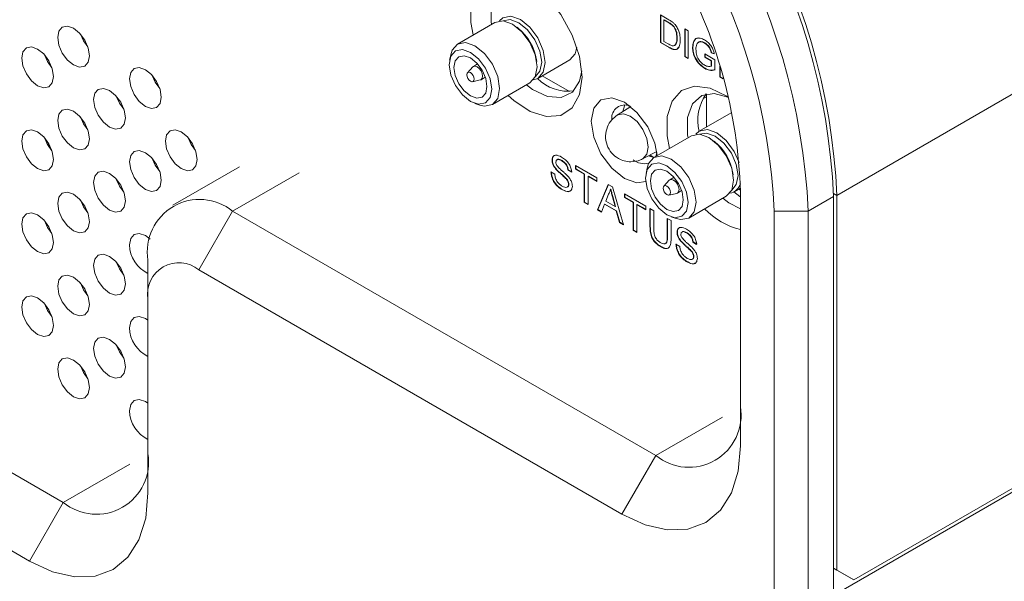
# Model space of a CAD drawing. Header units: millimetres. Extents: x 0 to 1727, y 0 to 1118.
# Tile 35 of 43: x 1429 to 1499, y 806 to 846. Entities that reach past the tile are written whole.
import ezdxf

# ---------------------------------------------------------------- set-up
doc = ezdxf.new("R2010")
doc.units = ezdxf.units.MM
doc.header["$LTSCALE"] = 2

msp = doc.modelspace()

# ---------------------------------------------------------------- linework, layer by layer
at = {"color": 7, "linetype": 'Continuous', "lineweight": 15}
for p, q in [((1654.381, 929.782), (1487.229, 833.286)), ((1654.381, 901.644), (1487.229, 805.149)), ((1653.184, 901.216), (1488.426, 806.103)), ((1312.772, 880.696), (1432.509, 811.573)), ((1430.114, 807.426), (1310.378, 876.548)), ((1463.042, 845.526), (1460.386, 843.993)), ((1474.756, 846.052), (1475.336, 845.717)), ((1474.756, 844.094), (1474.756, 846.052)), ((1474.78, 844.108), (1474.78, 846.038)), ((1475.019, 845.702), (1474.995, 845.688)), ((1474.995, 845.688), (1474.995, 844.182)), ((1475.339, 845.489), (1474.995, 845.688)), ((1475.363, 845.503), (1475.019, 845.702)), ((1475.363, 845.503), (1475.339, 845.489)), ((1464.697, 845.106), (1464.606, 845.179)), ((1475.643, 845.301), (1475.619, 845.287)), ((1476.473, 845.061), (1476.712, 844.923)), ((1476.473, 843.103), (1476.473, 845.061)), ((1476.497, 843.117), (1476.497, 845.047)), ((1476.712, 844.923), (1476.712, 842.965)), ((1474.78, 844.108), (1474.756, 844.094)), ((1475.363, 843.744), (1474.756, 844.094)), ((1475.387, 843.758), (1474.78, 844.108)), ((1474.995, 844.182), (1475.345, 843.98)), ((1475.932, 844.437), (1475.908, 844.423)), ((1477.881, 844.074), (1477.857, 844.061)), ((1475.387, 843.758), (1475.363, 843.744)), ((1475.769, 843.902), (1475.745, 843.888)), ((1477.04, 843.773), (1477.016, 843.759)), ((1478.358, 843.385), (1478.334, 843.371)), ((1478.553, 843.308), (1478.334, 843.371)), ((1478.577, 843.322), (1478.358, 843.385)), ((1459.909, 843.243), (1459.835, 842.864)), ((1465.996, 842.772), (1465.978, 842.887)), ((1466.077, 841.569), (1468.338, 842.874)), ((1476.497, 843.117), (1476.473, 843.103)), ((1476.712, 842.965), (1476.473, 843.103)), ((1476.712, 842.993), (1476.497, 843.117)), ((1477.886, 843.292), (1478.581, 842.89)), ((1477.886, 843.066), (1477.886, 843.292)), ((1477.909, 843.079), (1477.886, 843.066)), ((1478.342, 842.802), (1477.886, 843.066)), ((1477.909, 843.079), (1477.909, 843.278)), ((1478.366, 842.816), (1477.909, 843.079)), ((1478.366, 842.816), (1478.342, 842.802)), ((1478.342, 842.431), (1478.342, 842.802)), ((1478.366, 842.445), (1478.366, 842.816)), ((1478.581, 842.89), (1478.581, 842.166)), ((1461.47, 842.381), (1461.089, 841.969)), ((1461.813, 842.589), (1461.514, 842.416)), ((1477.904, 842.279), (1477.88, 842.266)), ((1478.366, 842.445), (1478.342, 842.431)), ((1478.95, 841.673), (1478.95, 842.432)), ((1478.974, 841.687), (1478.974, 842.355)), ((1461.457, 841.332), (1462.004, 841.455)), ((1462.057, 841.476), (1462.356, 841.649)), ((1466.388, 841.748), (1468.313, 840.638)), ((1478.974, 841.687), (1478.95, 841.673)), ((1479.189, 841.535), (1478.95, 841.673)), ((1479.189, 841.563), (1478.974, 841.687)), ((1479.189, 841.63), (1479.189, 841.535)), ((1462.858, 839.71), (1465.514, 841.244)), ((1477.732, 840.114), (1477.998, 840.267)), ((1477.998, 840.468), (1477.998, 838.123)), ((1461.605, 839.797), (1461.97, 839.672)), ((1472.639, 839.578), (1471.692, 838.974)), ((1472.58, 839.541), (1472.58, 839.623)), ((1479.755, 839.138), (1477.494, 837.833)), ((1479.755, 839.138), (1479.798, 839.161)), ((1476.932, 837.508), (1474.275, 835.974)), ((1478.587, 837.088), (1478.496, 837.161)), ((1431.354, 836.964), (1431.564, 836.797)), ((1467.098, 835.797), (1467.074, 835.783)), ((1467.782, 835.757), (1467.758, 835.743)), ((1473.485, 835.868), (1474.482, 836.385)), ((1473.898, 836.083), (1474.279, 835.976)), ((1474.287, 835.981), (1474.01, 836.14)), ((1474.413, 836.054), (1474.492, 836.315)), ((1444.962, 835.316), (1440.25, 832.596)), ((1467.384, 835.148), (1467.36, 835.134)), ((1468.216, 835.105), (1468.192, 835.091)), ((1468.465, 834.933), (1468.192, 835.091)), ((1468.489, 834.947), (1468.216, 835.105)), ((1468.738, 835.406), (1470.253, 834.532)), ((1468.738, 835.148), (1468.738, 835.406)), ((1468.762, 835.162), (1468.738, 835.148)), ((1469.359, 834.79), (1468.738, 835.148)), ((1468.762, 835.162), (1468.762, 835.392)), ((1469.383, 834.804), (1468.762, 835.162)), ((1473.798, 835.225), (1473.724, 834.846)), ((1449.195, 834.897), (1444.483, 832.176)), ((1467, 834.947), (1467.273, 834.789)), ((1468.059, 834.511), (1468.035, 834.497)), ((1469.383, 834.804), (1469.359, 834.79)), ((1469.359, 832.811), (1469.359, 834.79)), ((1469.383, 832.825), (1469.383, 834.804)), ((1469.656, 834.646), (1469.632, 834.632)), ((1470.253, 834.274), (1469.632, 834.632)), ((1469.632, 834.632), (1469.632, 832.653)), ((1470.253, 834.301), (1469.656, 834.646)), ((1470.253, 834.532), (1470.253, 834.274)), ((1475.36, 834.362), (1474.979, 833.951)), ((1475.703, 834.57), (1475.403, 834.397)), ((1479.885, 834.753), (1479.868, 834.869)), ((1436.371, 834.301), (1436.328, 834.251)), ((1467.835, 833.69), (1467.811, 833.676)), ((1468.265, 834.09), (1468.242, 834.076)), ((1470.286, 832.276), (1471.055, 834.069)), ((1470.31, 832.29), (1471.07, 834.06)), ((1471.055, 834.069), (1471.363, 833.891)), ((1471.233, 833.735), (1471.209, 833.722)), ((1471.363, 833.891), (1472.133, 831.21)), ((1475.946, 833.458), (1476.245, 833.63)), ((1479.966, 833.55), (1480.403, 833.802)), ((1480.278, 833.73), (1480.404, 833.658)), ((1471.077, 833.385), (1470.879, 832.88)), ((1471.376, 833.209), (1471.352, 833.195)), ((1471.54, 832.498), (1471.352, 833.195)), ((1471.564, 832.512), (1471.376, 833.209)), ((1472.19, 833.413), (1473.705, 832.539)), ((1472.19, 833.155), (1472.19, 833.413)), ((1472.214, 833.169), (1472.19, 833.155)), ((1472.811, 832.797), (1472.19, 833.155)), ((1472.214, 833.169), (1472.214, 833.4)), ((1472.835, 832.811), (1472.214, 833.169)), ((1475.347, 833.313), (1475.894, 833.437)), ((1476.747, 831.692), (1479.404, 833.226)), ((1480.404, 833.563), (1480.404, 815.588)), ((1486.989, 833.217), (1485.193, 832.181)), ((1486.989, 833.425), (1487.229, 833.286)), ((1486.989, 833.217), (1486.989, 773.901)), ((1487.229, 806.794), (1487.229, 833.286)), ((1469.383, 832.825), (1469.359, 832.811)), ((1469.632, 832.653), (1469.359, 832.811)), ((1469.632, 832.681), (1469.383, 832.825)), ((1470.31, 832.29), (1470.286, 832.276)), ((1470.576, 832.108), (1470.286, 832.276)), ((1470.585, 832.131), (1470.31, 832.29)), ((1470.796, 832.669), (1470.576, 832.108)), ((1470.82, 832.683), (1470.796, 832.669)), ((1471.622, 832.193), (1470.796, 832.669)), ((1471.646, 832.207), (1470.82, 832.683)), ((1470.879, 832.88), (1471.54, 832.498)), ((1471.564, 832.512), (1471.54, 832.498)), ((1472.835, 832.811), (1472.811, 832.797)), ((1472.811, 830.818), (1472.811, 832.797)), ((1472.835, 830.832), (1472.835, 832.811)), ((1473.108, 832.653), (1473.084, 832.639)), ((1473.705, 832.281), (1473.084, 832.639)), ((1473.084, 832.639), (1473.084, 830.66)), ((1473.705, 832.308), (1473.108, 832.653)), ((1473.705, 832.539), (1473.705, 832.281)), ((1474.003, 832.367), (1474.277, 832.209)), ((1474.003, 831.08), (1474.003, 832.367)), ((1474.027, 831.094), (1474.027, 832.353)), ((1444.483, 832.176), (1442.088, 828.029)), ((1444.483, 832.176), (1474.417, 814.896)), ((1471.646, 832.207), (1471.622, 832.193)), ((1471.843, 831.377), (1471.622, 832.193)), ((1471.867, 831.391), (1471.646, 832.207)), ((1474.277, 832.209), (1474.277, 830.937)), ((1475.22, 831.664), (1475.493, 831.507)), ((1475.22, 830.392), (1475.22, 831.664)), ((1475.244, 830.406), (1475.244, 831.65)), ((1475.495, 831.779), (1475.86, 831.654)), ((1482.799, 832.181), (1485.193, 832.181)), ((1482.799, 772.864), (1482.799, 832.181)), ((1485.193, 832.181), (1485.193, 772.864)), ((1471.867, 831.391), (1471.843, 831.377)), ((1472.133, 831.21), (1471.843, 831.377)), ((1472.123, 831.243), (1471.867, 831.391)), ((1474.027, 831.094), (1474.003, 831.08)), ((1475.493, 831.507), (1475.493, 830.22)), ((1472.835, 830.832), (1472.811, 830.818)), ((1473.084, 830.66), (1472.811, 830.818)), ((1473.084, 830.688), (1472.835, 830.832)), ((1475.244, 830.406), (1475.22, 830.392)), ((1475.94, 830.693), (1475.916, 830.679)), ((1476.623, 830.653), (1476.599, 830.639)), ((1474.777, 829.682), (1474.753, 829.668)), ((1475.841, 829.843), (1476.114, 829.686)), ((1476.226, 830.044), (1476.202, 830.03)), ((1477.057, 830.001), (1477.033, 829.987)), ((1477.306, 829.829), (1477.033, 829.987)), ((1477.33, 829.843), (1477.057, 830.001)), ((1476.9, 829.407), (1476.876, 829.393)), ((1477.107, 828.986), (1477.083, 828.972)), ((1438.496, 825.954), (1438.496, 828.719)), ((1476.676, 828.586), (1476.653, 828.572)), ((1472.022, 810.748), (1442.088, 828.029)), ((1438.496, 825.954), (1438.496, 812.266)), ((1474.417, 814.896), (1479.129, 817.616)), ((1474.417, 814.896), (1472.022, 810.748)), ((1432.509, 811.573), (1437.222, 814.294)), ((1430.114, 807.426), (1432.509, 811.573)), ((1486.989, 806.933), (1487.229, 806.794)), ((1488.426, 806.103), (1486.989, 806.932)), ((1487.229, 806.794), (1488.426, 806.103))]:
    msp.add_line(p, q, dxfattribs=at)
at = {"color": 7, "linetype": 'Continuous', "lineweight": 15, "flags": 128}
for points in [[(1461.504, 844.638), (1461.338, 845.519), (1461.338, 846.879), (1461.686, 847.978), (1462.349, 848.719), (1463.27, 849.035), (1464.366, 848.899), (1465.541, 848.323), (1466.689, 847.357), (1467.709, 846.088), (1468.51, 844.629), (1469.021, 843.109), (1469.197, 841.662), (1469.197, 841.662)], [(1465.623, 848.267), (1464.665, 848.527), (1463.774, 848.369), (1463.121, 847.776), (1462.775, 846.813), (1462.775, 845.584), (1462.805, 845.389)], [(1463.042, 845.526), (1463.609, 845.636), (1464.278, 845.404), (1464.947, 844.864), (1465.515, 844.099), (1465.894, 843.225), (1466.027, 842.376)], [(1463.356, 845.632), (1463.605, 845.851), (1464.172, 845.961), (1464.841, 845.728), (1465.51, 845.188), (1466.077, 844.423), (1466.456, 843.55), (1466.589, 842.7), (1466.456, 842.005), (1466.077, 841.569), (1465.763, 841.462)], [(1463.619, 845.635), (1464.114, 845.722), (1464.731, 845.507), (1465.348, 845.01), (1465.871, 844.304), (1466.22, 843.499), (1466.343, 842.716), (1466.22, 842.075), (1465.897, 841.689)], [(1432.111, 844.463), (1432.196, 844.909), (1432.439, 845.19), (1432.804, 845.26), (1433.233, 845.111), (1433.663, 844.764), (1434.027, 844.273), (1434.27, 843.712), (1434.356, 843.167), (1434.27, 842.72), (1434.027, 842.44), (1433.663, 842.369), (1433.233, 842.518), (1432.804, 842.865), (1432.439, 843.356), (1432.196, 843.917), (1432.111, 844.463)], [(1434.246, 843.788), (1433.936, 844.22), (1433.717, 844.705)], [(1459.909, 843.243), (1460.007, 843.556), (1460.386, 843.992), (1460.953, 844.103), (1461.622, 843.87), (1462.291, 843.33), (1462.858, 842.565), (1463.237, 841.692), (1463.37, 840.842), (1463.237, 840.147), (1462.858, 839.71), (1462.291, 839.6), (1461.97, 839.672)], [(1429.571, 842.996), (1429.656, 843.443), (1429.899, 843.723), (1430.264, 843.794), (1430.693, 843.644), (1431.123, 843.298), (1431.487, 842.806), (1431.73, 842.245), (1431.816, 841.7), (1431.73, 841.253), (1431.487, 840.973), (1431.123, 840.902), (1430.693, 841.052), (1430.264, 841.398), (1429.899, 841.89), (1429.656, 842.451), (1429.571, 842.996)], [(1461.306, 843.403), (1461.881, 842.94), (1462.368, 842.282), (1462.694, 841.532), (1462.808, 840.802), (1462.694, 840.205), (1462.368, 839.83), (1461.881, 839.735), (1461.306, 839.935), (1460.732, 840.399), (1460.244, 841.056), (1459.919, 841.806), (1459.805, 842.536), (1459.919, 843.134), (1460.244, 843.508), (1460.732, 843.603), (1461.306, 843.403)], [(1468.837, 843.772), (1468.717, 843.31), (1468.338, 842.874), (1468.338, 842.874)], [(1431.706, 842.321), (1431.396, 842.754), (1431.177, 843.239)], [(1462.472, 840.996), (1462.383, 840.532), (1462.131, 840.241), (1461.752, 840.168), (1461.306, 840.323), (1460.86, 840.683), (1460.482, 841.193), (1460.229, 841.776), (1460.141, 842.342), (1460.229, 842.806), (1460.482, 843.097), (1460.86, 843.17), (1461.306, 843.015), (1461.752, 842.655), (1462.131, 842.145), (1462.383, 841.563), (1462.472, 840.996)], [(1437.191, 841.53), (1437.276, 841.977), (1437.519, 842.257), (1437.884, 842.328), (1438.313, 842.178), (1438.743, 841.832), (1439.107, 841.34), (1439.35, 840.779), (1439.436, 840.234), (1439.35, 839.787), (1439.107, 839.507), (1438.743, 839.437), (1438.313, 839.586), (1437.884, 839.933), (1437.519, 840.424), (1437.276, 840.985), (1437.191, 841.53)], [(1461.042, 841.822), (1461.062, 841.927), (1461.119, 841.993), (1461.205, 842.01), (1461.306, 841.974), (1461.407, 841.893), (1461.493, 841.777), (1461.55, 841.645), (1461.571, 841.517), (1461.55, 841.411), (1461.493, 841.346), (1461.407, 841.329), (1461.306, 841.364), (1461.205, 841.446), (1461.119, 841.561), (1461.062, 841.693), (1461.042, 841.822)], [(1461.47, 842.381), (1461.514, 842.416), (1461.638, 842.44), (1461.785, 842.389), (1461.932, 842.27), (1462.057, 842.102), (1462.14, 841.911), (1462.169, 841.724), (1462.14, 841.571), (1462.057, 841.476), (1462.004, 841.455)], [(1465.277, 841.107), (1465.697, 840.792), (1466.758, 840.281), (1467.732, 840.212), (1468.515, 840.592), (1469.022, 841.381), (1469.179, 842.108)], [(1466.027, 842.376), (1465.894, 841.68), (1465.515, 841.244), (1465.514, 841.244)], [(1439.326, 840.856), (1439.016, 841.288), (1438.797, 841.773)], [(1469.197, 841.662), (1469.021, 840.419), (1468.51, 839.488), (1467.709, 838.954), (1466.689, 838.863), (1465.541, 839.223), (1464.366, 840.002), (1463.976, 840.356)], [(1434.651, 840.063), (1434.736, 840.51), (1434.979, 840.79), (1435.344, 840.861), (1435.773, 840.712), (1436.203, 840.365), (1436.567, 839.874), (1436.81, 839.313), (1436.896, 838.767), (1436.81, 838.321), (1436.567, 838.041), (1436.203, 837.97), (1435.773, 838.119), (1435.344, 838.466), (1434.979, 838.957), (1434.736, 839.518), (1434.651, 840.063)], [(1475.393, 836.62), (1475.228, 837.501), (1475.228, 838.861), (1475.575, 839.96), (1476.239, 840.701), (1477.159, 841.017), (1478.256, 840.881), (1479.43, 840.305), (1479.513, 840.249)], [(1436.786, 839.389), (1436.476, 839.821), (1436.257, 840.306)], [(1473.709, 834.266), (1473.084, 834.184), (1472.19, 834.495), (1471.297, 835.216), (1470.539, 836.238), (1470.033, 837.405), (1469.855, 838.539), (1470.033, 839.468), (1470.539, 840.051), (1471.297, 840.198), (1472.19, 839.887), (1473.084, 839.166), (1473.841, 838.144), (1474.347, 836.978), (1474.514, 836.112)], [(1479.513, 840.249), (1478.555, 840.508), (1477.664, 840.35), (1477.01, 839.758), (1476.665, 838.795), (1476.665, 837.566), (1476.694, 837.371)], [(1432.111, 838.597), (1432.196, 839.043), (1432.439, 839.323), (1432.804, 839.394), (1433.233, 839.245), (1433.663, 838.898), (1434.027, 838.407), (1434.27, 837.846), (1434.356, 837.301), (1434.27, 836.854), (1434.027, 836.574), (1433.663, 836.503), (1433.233, 836.652), (1432.804, 836.999), (1432.439, 837.49), (1432.196, 838.051), (1432.111, 838.597)], [(1472.223, 839.692), (1472.194, 839.632), (1472.085, 839.225)], [(1434.246, 837.922), (1433.936, 838.354), (1433.717, 838.839)], [(1471.691, 838.973), (1471.714, 838.987), (1472.126, 839.067), (1472.611, 838.899), (1473.097, 838.507), (1473.508, 837.952), (1473.783, 837.318), (1473.88, 836.702), (1473.783, 836.197), (1473.508, 835.881), (1473.484, 835.867)], [(1429.571, 837.13), (1429.656, 837.577), (1429.899, 837.857), (1430.264, 837.927), (1430.693, 837.778), (1431.123, 837.431), (1431.487, 836.94), (1431.73, 836.379), (1431.816, 835.834), (1431.73, 835.387), (1431.487, 835.107), (1431.123, 835.036), (1430.693, 835.186), (1430.264, 835.532), (1429.899, 836.023), (1429.656, 836.584), (1429.571, 837.13)], [(1439.731, 837.131), (1439.816, 837.577), (1440.059, 837.858), (1440.424, 837.928), (1440.853, 837.779), (1441.283, 837.432), (1441.647, 836.941), (1441.89, 836.38), (1441.976, 835.835), (1441.89, 835.388), (1441.647, 835.108), (1441.283, 835.037), (1440.853, 835.186), (1440.424, 835.533), (1440.059, 836.024), (1439.816, 836.585), (1439.731, 837.131)], [(1477.245, 837.614), (1477.494, 837.832), (1478.061, 837.943), (1478.73, 837.71), (1479.399, 837.17), (1479.966, 836.405), (1480.316, 835.625)], [(1431.706, 836.455), (1431.396, 836.887), (1431.177, 837.372)], [(1441.866, 836.456), (1441.556, 836.888), (1441.337, 837.373)], [(1476.932, 837.508), (1477.499, 837.618), (1478.168, 837.385), (1478.837, 836.846), (1479.404, 836.081), (1479.783, 835.207), (1479.916, 834.358)], [(1477.509, 837.617), (1478.004, 837.703), (1478.62, 837.489), (1479.237, 836.991), (1479.76, 836.286), (1480.109, 835.481), (1480.232, 834.698), (1480.109, 834.056), (1479.787, 833.67)], [(1431.526, 836.683), (1431.627, 836.582), (1431.683, 836.521)], [(1437.191, 835.664), (1437.276, 836.111), (1437.519, 836.391), (1437.884, 836.462), (1438.313, 836.312), (1438.743, 835.966), (1439.107, 835.474), (1439.35, 834.913), (1439.436, 834.368), (1439.35, 833.921), (1439.107, 833.641), (1438.743, 833.57), (1438.313, 833.72), (1437.884, 834.066), (1437.519, 834.558), (1437.276, 835.119), (1437.191, 835.664)], [(1439.326, 834.989), (1439.016, 835.422), (1438.797, 835.907)], [(1473.798, 835.225), (1473.896, 835.538), (1474.275, 835.974), (1474.842, 836.084), (1475.511, 835.852), (1476.18, 835.312), (1476.748, 834.547), (1477.127, 833.673), (1477.26, 832.824), (1477.127, 832.128), (1476.748, 831.692), (1476.18, 831.582), (1475.86, 831.654)], [(1475.196, 835.385), (1475.77, 834.921), (1476.258, 834.264), (1476.583, 833.514), (1476.697, 832.784), (1476.583, 832.186), (1476.258, 831.812), (1475.77, 831.717), (1475.196, 831.917), (1474.621, 832.381), (1474.134, 833.038), (1473.808, 833.788), (1473.694, 834.518), (1473.808, 835.116), (1474.134, 835.49), (1474.621, 835.585), (1475.196, 835.385)], [(1476.361, 832.978), (1476.273, 832.514), (1476.02, 832.223), (1475.642, 832.15), (1475.196, 832.305), (1474.75, 832.665), (1474.371, 833.175), (1474.119, 833.758), (1474.03, 834.324), (1474.119, 834.788), (1474.371, 835.079), (1474.75, 835.152), (1475.196, 834.997), (1475.642, 834.637), (1476.02, 834.127), (1476.273, 833.544), (1476.361, 832.978)], [(1434.651, 834.197), (1434.736, 834.644), (1434.979, 834.924), (1435.344, 834.995), (1435.773, 834.845), (1436.203, 834.499), (1436.567, 834.008), (1436.81, 833.447), (1436.896, 832.901), (1436.81, 832.454), (1436.567, 832.174), (1436.203, 832.104), (1435.773, 832.253), (1435.344, 832.6), (1434.979, 833.091), (1434.736, 833.652), (1434.651, 834.197)], [(1436.786, 833.523), (1436.476, 833.955), (1436.257, 834.44)], [(1475.36, 834.362), (1475.403, 834.397), (1475.528, 834.422), (1475.675, 834.371), (1475.822, 834.252), (1475.946, 834.084), (1476.029, 833.892), (1476.058, 833.706), (1476.029, 833.553), (1475.946, 833.458), (1475.894, 833.437)], [(1479.916, 834.358), (1479.783, 833.662), (1479.404, 833.226), (1479.404, 833.226)], [(1474.931, 833.804), (1474.952, 833.909), (1475.009, 833.975), (1475.095, 833.991), (1475.196, 833.956), (1475.297, 833.875), (1475.383, 833.759), (1475.44, 833.627), (1475.46, 833.498), (1475.44, 833.393), (1475.383, 833.327), (1475.297, 833.311), (1475.196, 833.346), (1475.095, 833.427), (1475.009, 833.543), (1474.952, 833.675), (1474.931, 833.804)], [(1432.111, 832.73), (1432.196, 833.177), (1432.439, 833.457), (1432.804, 833.528), (1433.233, 833.379), (1433.663, 833.032), (1434.027, 832.541), (1434.27, 831.98), (1434.356, 831.434), (1434.27, 830.988), (1434.027, 830.708), (1433.663, 830.637), (1433.233, 830.786), (1432.804, 831.133), (1432.439, 831.624), (1432.196, 832.185), (1432.111, 832.73)], [(1434.246, 832.056), (1433.936, 832.488), (1433.717, 832.973)], [(1479.166, 833.089), (1479.587, 832.773), (1480.404, 832.343)], [(1479.944, 833.538), (1480.365, 833.223), (1480.404, 833.197)], [(1429.571, 831.264), (1429.656, 831.71), (1429.899, 831.99), (1430.264, 832.061), (1430.693, 831.912), (1431.123, 831.565), (1431.487, 831.074), (1431.73, 830.513), (1431.816, 829.968), (1431.73, 829.521), (1431.487, 829.241), (1431.123, 829.17), (1430.693, 829.319), (1430.264, 829.666), (1429.899, 830.157), (1429.656, 830.718), (1429.571, 831.264)], [(1431.706, 830.589), (1431.396, 831.021), (1431.177, 831.506)], [(1437.191, 829.798), (1437.276, 830.244), (1437.519, 830.525), (1437.884, 830.595), (1438.313, 830.446), (1438.651, 830.191)], [(1434.651, 828.331), (1434.736, 828.778), (1434.979, 829.058), (1435.344, 829.129), (1435.773, 828.979), (1436.203, 828.633), (1436.567, 828.141), (1436.81, 827.58), (1436.896, 827.035), (1436.81, 826.588), (1436.567, 826.308), (1436.203, 826.237), (1435.773, 826.387), (1435.344, 826.733), (1434.979, 827.225), (1434.736, 827.786), (1434.651, 828.331)], [(1436.786, 827.656), (1436.476, 828.089), (1436.257, 828.574)], [(1432.111, 826.864), (1432.196, 827.311), (1432.439, 827.591), (1432.804, 827.662), (1433.233, 827.512), (1433.663, 827.166), (1434.027, 826.675), (1434.27, 826.114), (1434.356, 825.568), (1434.27, 825.121), (1434.027, 824.841), (1433.663, 824.771), (1433.233, 824.92), (1432.804, 825.267), (1432.439, 825.758), (1432.196, 826.319), (1432.111, 826.864)], [(1434.246, 826.19), (1433.936, 826.622), (1433.717, 827.107)], [(1429.571, 825.397), (1429.656, 825.844), (1429.899, 826.124), (1430.264, 826.195), (1430.693, 826.046), (1431.123, 825.699), (1431.487, 825.208), (1431.73, 824.647), (1431.816, 824.101), (1431.73, 823.655), (1431.487, 823.375), (1431.123, 823.304), (1430.693, 823.453), (1430.264, 823.8), (1429.899, 824.291), (1429.656, 824.852), (1429.571, 825.397)], [(1431.706, 824.723), (1431.396, 825.155), (1431.177, 825.64)], [(1437.191, 823.932), (1437.276, 824.378), (1437.519, 824.658), (1437.884, 824.729), (1438.313, 824.58), (1438.496, 824.457)], [(1434.651, 822.465), (1434.736, 822.912), (1434.979, 823.192), (1435.344, 823.262), (1435.773, 823.113), (1436.203, 822.766), (1436.567, 822.275), (1436.81, 821.714), (1436.896, 821.169), (1436.81, 820.722), (1436.567, 820.442), (1436.203, 820.371), (1435.773, 820.52), (1435.344, 820.867), (1434.979, 821.358), (1434.736, 821.919), (1434.651, 822.465)], [(1436.786, 821.79), (1436.476, 822.222), (1436.257, 822.707)], [(1432.111, 820.998), (1432.196, 821.445), (1432.439, 821.725), (1432.804, 821.796), (1433.233, 821.646), (1433.663, 821.3), (1434.027, 820.808), (1434.27, 820.247), (1434.356, 819.702), (1434.27, 819.255), (1434.027, 818.975), (1433.663, 818.904), (1433.233, 819.054), (1432.804, 819.4), (1432.439, 819.892), (1432.196, 820.453), (1432.111, 820.998)], [(1434.246, 820.323), (1433.936, 820.756), (1433.717, 821.241)], [(1437.191, 818.065), (1437.276, 818.512), (1437.519, 818.792), (1437.884, 818.863), (1438.313, 818.714), (1438.496, 818.591)], [(1480.404, 815.588), (1480.243, 813.793), (1479.766, 812.253), (1478.991, 811.026), (1477.949, 810.161), (1476.679, 809.691), (1475.23, 809.633), (1473.657, 809.99), (1472.022, 810.748)], [(1438.496, 812.266), (1438.335, 810.471), (1437.858, 808.93), (1437.083, 807.704), (1436.041, 806.839), (1434.771, 806.369), (1433.322, 806.311), (1431.75, 806.668), (1430.114, 807.426)]]:
    msp.add_lwpolyline(points, dxfattribs=at)
at = {"color": 7, "linetype": 'Continuous', "lineweight": 15}
for centre, radius, start, end in [((1441.496, 831.147), 45.541, 2.60547, 57.39454), ((1441.735, 831.216), 45.541, 2.60547, 57.39454), ((1439.7, 830.11), 45.541, 2.60547, 57.39454), ((1439.905, 830.229), 42.938, 2.6055, 57.39452), ((1445.642, 832.481), 34.778, 1.78224, 29.26186), ((1462.371, 842.284), 3.657, 9.49039, 50.50412), ((1468.217, 843.704), 3.048, 224.7975, 277.31792), ((1480.553, 838.591), 3.176, 143.81073, 194.06305), ((1472.234, 838.749), 0.94, 68.21126, 184.32724), ((1476.261, 834.266), 3.657, 9.49121, 50.5033), ((1473.63, 836.93), 1.396, 233.87843, 281.47258), ((1479.493, 834.368), 0.937, 279.81679, 344.7269), ((1442.146, 829.311), 3.697, 50.79667, 189.21415), ((1481.727, 836.094), 5.387, 224.20749, 255.78282), ((1439.505, 829.848), 2.315, 181.25568, 244.16194), ((1440.686, 826.31), 2.218, 50.7967, 189.21397), ((1439.505, 823.982), 2.315, 181.25583, 244.16175), ((1476.754, 817.761), 3.697, 230.79656, 9.21403), ((1439.505, 818.116), 2.315, 181.25567, 244.16196), ((1434.846, 814.439), 3.697, 230.79662, 9.21396)]:
    msp.add_arc(centre, radius, start, end, dxfattribs=at)
for points, knots in [([(1475.336, 845.717), (1475.392, 845.684), (1475.493, 845.626), (1475.592, 845.549), (1475.635, 845.516)], [0, 0, 0, 0, 0.560165, 1, 1, 1, 1]), ([(1475.619, 845.287), (1475.568, 845.332), (1475.475, 845.411), (1475.381, 845.465), (1475.339, 845.489)], [0, 0, 0, 0, 0.559218, 1, 1, 1, 1]), ([(1475.643, 845.301), (1475.592, 845.345), (1475.499, 845.425), (1475.405, 845.479), (1475.363, 845.503)], [0, 0, 0, 0, 0.559218, 1, 1, 1, 1]), ([(1475.635, 845.516), (1475.686, 845.47), (1475.775, 845.389), (1475.849, 845.281), (1475.882, 845.234)], [0, 0, 0, 0, 0.55984, 1, 1, 1, 1]), ([(1475.908, 844.423), (1475.9, 844.583), (1475.89, 844.805), (1475.754, 845.117), (1475.664, 845.231), (1475.619, 845.287)], [0, 0, 0, 0, 0.559145, 0.78003, 1, 1, 1, 1]), ([(1475.932, 844.437), (1475.924, 844.596), (1475.914, 844.819), (1475.778, 845.131), (1475.688, 845.244), (1475.643, 845.301)], [0, 0, 0, 0, 0.559145, 0.78003, 1, 1, 1, 1]), ([(1475.882, 845.234), (1475.932, 845.145), (1476.031, 844.968), (1476.128, 844.633), (1476.14, 844.414), (1476.147, 844.281)], [0, 0, 0, 0, 0.27977, 0.559928, 1, 1, 1, 1]), ([(1476.147, 844.281), (1476.139, 844.143), (1476.122, 843.867), (1475.949, 843.599), (1475.656, 843.589), (1475.461, 843.692), (1475.363, 843.744)], [0, 0, 0, 0, 0.280839, 0.559948, 0.77907, 1, 1, 1, 1]), ([(1475.745, 843.888), (1475.802, 843.963), (1475.903, 844.099), (1475.907, 844.324), (1475.908, 844.423)], [0, 0, 0, 0, 0.557455, 1, 1, 1, 1]), ([(1475.769, 843.902), (1475.826, 843.977), (1475.927, 844.113), (1475.931, 844.337), (1475.932, 844.437)], [0, 0, 0, 0, 0.557455, 1, 1, 1, 1]), ([(1477.016, 843.759), (1477.029, 843.9), (1477.054, 844.181), (1477.257, 844.427), (1477.559, 844.433), (1477.761, 844.334), (1477.862, 844.284)], [0, 0, 0, 0, 0.280345, 0.559309, 0.779318, 1, 1, 1, 1]), ([(1477.04, 843.773), (1477.054, 843.911), (1477.081, 844.187), (1477.238, 844.422), (1477.39, 844.417), (1477.427, 844.415)], [0, 0, 0, 0, 0.43351, 0.864883, 1, 1, 1, 1]), ([(1477.857, 844.061), (1477.794, 844.093), (1477.667, 844.158), (1477.503, 844.166), (1477.385, 844.101), (1477.341, 844.024), (1477.319, 843.985)], [0, 0, 0, 0, 0.2802801, 0.5599507, 0.7798444, 1, 1, 1, 1]), ([(1477.881, 844.074), (1477.818, 844.107), (1477.692, 844.171), (1477.532, 844.184), (1477.461, 844.135), (1477.433, 844.115)], [0, 0, 0, 0, 0.376553, 0.752287, 1, 1, 1, 1]), ([(1477.862, 844.284), (1477.949, 844.227), (1478.122, 844.113), (1478.349, 843.859), (1478.492, 843.57), (1478.533, 843.395), (1478.553, 843.308)], [0, 0, 0, 0, 0.280411, 0.559858, 0.779466, 1, 1, 1, 1]), ([(1478.358, 843.385), (1478.339, 843.463), (1478.302, 843.618), (1478.136, 843.896), (1477.978, 844.007), (1477.881, 844.074)], [0, 0, 0, 0, 0.281596, 0.560879, 1, 1, 1, 1]), ([(1475.345, 843.98), (1475.427, 843.933), (1475.574, 843.849), (1475.693, 843.876), (1475.745, 843.888)], [0, 0, 0, 0, 0.561862, 1, 1, 1, 1]), ([(1476.02, 843.767), (1475.995, 843.719), (1475.926, 843.594), (1475.676, 843.607), (1475.484, 843.707), (1475.387, 843.758)], [0, 0, 0, 0, 0.232644, 0.614745, 1, 1, 1, 1]), ([(1477.88, 842.266), (1477.752, 842.354), (1477.495, 842.531), (1477.191, 842.96), (1477.04, 843.396), (1477.024, 843.638), (1477.016, 843.759)], [0, 0, 0, 0, 0.2802016, 0.5590215, 0.7792801, 1, 1, 1, 1]), ([(1477.904, 842.279), (1477.776, 842.368), (1477.519, 842.545), (1477.215, 842.974), (1477.064, 843.41), (1477.048, 843.652), (1477.04, 843.773)], [0, 0, 0, 0, 0.2802016, 0.5590215, 0.7792801, 1, 1, 1, 1]), ([(1477.319, 843.985), (1477.298, 843.926), (1477.261, 843.82), (1477.257, 843.689), (1477.255, 843.631)], [0, 0, 0, 0, 0.559781, 1, 1, 1, 1]), ([(1477.255, 843.631), (1477.261, 843.517), (1477.271, 843.29), (1477.413, 842.928), (1477.635, 842.658), (1477.785, 842.555), (1477.86, 842.503)], [0, 0, 0, 0, 0.280806, 0.559489, 0.779446, 1, 1, 1, 1]), ([(1478.334, 843.371), (1478.316, 843.449), (1478.278, 843.605), (1478.113, 843.882), (1477.954, 843.993), (1477.857, 844.061)], [0, 0, 0, 0, 0.281596, 0.560879, 1, 1, 1, 1]), ([(1477.86, 842.503), (1477.959, 842.46), (1478.134, 842.383), (1478.278, 842.416), (1478.342, 842.431)], [0, 0, 0, 0, 0.559415, 1, 1, 1, 1]), ([(1478.581, 842.166), (1478.462, 842.139), (1478.249, 842.092), (1477.993, 842.213), (1477.88, 842.266)], [0, 0, 0, 0, 0.5599313, 1, 1, 1, 1]), ([(1478.605, 842.18), (1478.486, 842.153), (1478.273, 842.106), (1478.017, 842.226), (1477.904, 842.279)], [0, 0, 0, 0, 0.5599313, 1, 1, 1, 1]), ([(1471.692, 838.971), (1471.554, 838.867), (1471.259, 838.643), (1470.956, 838.13), (1470.822, 837.5), (1470.929, 836.842), (1471.26, 836.275), (1471.707, 835.909), (1472.187, 835.703), (1472.497, 835.678), (1472.658, 835.666)], [0, 0, 0, 0, 0.111953, 0.239987, 0.378816, 0.525152, 0.664126, 0.798067, 0.89556, 1, 1, 1, 1]), ([(1467.074, 835.783), (1467.081, 835.848), (1467.094, 835.978), (1467.19, 836.104), (1467.4, 836.169), (1467.604, 836.074), (1467.747, 836.007)], [0, 0, 0, 0, 0.187029, 0.374122, 0.561145, 1, 1, 1, 1]), ([(1467.36, 835.134), (1467.317, 835.188), (1467.23, 835.295), (1467.105, 835.524), (1467.086, 835.685), (1467.074, 835.783)], [0, 0, 0, 0, 0.281443, 0.562266, 1, 1, 1, 1]), ([(1467.098, 835.797), (1467.105, 835.861), (1467.119, 835.99), (1467.196, 836.105), (1467.271, 836.122), (1467.297, 836.128)], [0, 0, 0, 0, 0.394592, 0.789317, 1, 1, 1, 1]), ([(1467.384, 835.148), (1467.341, 835.202), (1467.254, 835.309), (1467.129, 835.538), (1467.11, 835.699), (1467.098, 835.797)], [0, 0, 0, 0, 0.281443, 0.562266, 1, 1, 1, 1]), ([(1467.758, 835.743), (1467.705, 835.771), (1467.6, 835.827), (1467.46, 835.846), (1467.365, 835.78), (1467.353, 835.69), (1467.347, 835.646)], [0, 0, 0, 0, 0.281284, 0.560817, 0.780684, 1, 1, 1, 1]), ([(1467.782, 835.757), (1467.729, 835.784), (1467.625, 835.839), (1467.493, 835.865), (1467.445, 835.819), (1467.43, 835.804)], [0, 0, 0, 0, 0.401769, 0.801039, 1, 1, 1, 1]), ([(1467.747, 836.007), (1467.843, 835.945), (1468.034, 835.82), (1468.282, 835.537), (1468.434, 835.211), (1468.455, 835.026), (1468.465, 834.933)], [0, 0, 0, 0, 0.280805, 0.560153, 0.779877, 1, 1, 1, 1]), ([(1468.192, 835.091), (1468.181, 835.164), (1468.161, 835.309), (1468.004, 835.582), (1467.851, 835.682), (1467.758, 835.743)], [0, 0, 0, 0, 0.281101, 0.560284, 1, 1, 1, 1]), ([(1468.216, 835.105), (1468.205, 835.177), (1468.185, 835.323), (1468.028, 835.596), (1467.875, 835.696), (1467.782, 835.757)], [0, 0, 0, 0, 0.281101, 0.560284, 1, 1, 1, 1]), ([(1472.658, 835.666), (1472.889, 835.685), (1473.179, 835.709), (1473.43, 835.846), (1473.479, 835.873)], [0, 0, 0, 0, 0.801095, 1, 1, 1, 1]), ([(1467.347, 835.646), (1467.351, 835.602), (1467.357, 835.524), (1467.399, 835.444), (1467.417, 835.408)], [0, 0, 0, 0, 0.559606, 1, 1, 1, 1]), ([(1468.035, 834.497), (1467.959, 834.569), (1467.833, 834.689), (1467.654, 834.844), (1467.504, 834.981), (1467.408, 835.083), (1467.36, 835.134)], [0, 0, 0, 0, 0.339933, 0.560025, 0.780084, 1, 1, 1, 1]), ([(1468.059, 834.511), (1467.983, 834.583), (1467.857, 834.703), (1467.678, 834.858), (1467.528, 834.994), (1467.432, 835.097), (1467.384, 835.148)], [0, 0, 0, 0, 0.339933, 0.560025, 0.780084, 1, 1, 1, 1]), ([(1467.417, 835.408), (1467.499, 835.314), (1467.634, 835.158), (1467.84, 834.987), (1468.012, 834.836), (1468.123, 834.724), (1468.179, 834.668)], [0, 0, 0, 0, 0.3384168, 0.55898, 0.7795372, 1, 1, 1, 1]), ([(1467.811, 833.676), (1467.698, 833.748), (1467.473, 833.891), (1467.19, 834.242), (1467.03, 834.624), (1467.01, 834.839), (1467, 834.947)], [0, 0, 0, 0, 0.280809, 0.559561, 0.779619, 1, 1, 1, 1]), ([(1467.835, 833.69), (1467.722, 833.761), (1467.497, 833.905), (1467.214, 834.255), (1467.054, 834.638), (1467.034, 834.853), (1467.024, 834.961)], [0, 0, 0, 0, 0.280809, 0.559561, 0.779619, 1, 1, 1, 1]), ([(1467.273, 834.789), (1467.284, 834.698), (1467.306, 834.515), (1467.45, 834.246), (1467.625, 834.055), (1467.741, 833.979), (1467.799, 833.941)], [0, 0, 0, 0, 0.280633, 0.558681, 0.779202, 1, 1, 1, 1]), ([(1468.242, 834.076), (1468.238, 834.116), (1468.232, 834.197), (1468.161, 834.356), (1468.083, 834.443), (1468.035, 834.497)], [0, 0, 0, 0, 0.28009, 0.559965, 1, 1, 1, 1]), ([(1468.265, 834.09), (1468.262, 834.13), (1468.256, 834.211), (1468.185, 834.369), (1468.107, 834.457), (1468.059, 834.511)], [0, 0, 0, 0, 0.28009, 0.559965, 1, 1, 1, 1]), ([(1468.179, 834.668), (1468.23, 834.609), (1468.332, 834.489), (1468.444, 834.288), (1468.505, 834.095), (1468.512, 833.987), (1468.515, 833.933)], [0, 0, 0, 0, 0.280362, 0.559908, 0.779856, 1, 1, 1, 1]), ([(1467.799, 833.941), (1467.857, 833.912), (1467.973, 833.853), (1468.123, 833.849), (1468.222, 833.929), (1468.235, 834.027), (1468.242, 834.076)], [0, 0, 0, 0, 0.280923, 0.560813, 0.780504, 1, 1, 1, 1]), ([(1468.515, 833.933), (1468.499, 833.833), (1468.468, 833.633), (1468.206, 833.501), (1467.961, 833.609), (1467.811, 833.676)], [0, 0, 0, 0, 0.279942, 0.560072, 1, 1, 1, 1]), ([(1468.421, 833.655), (1468.372, 833.617), (1468.224, 833.504), (1467.99, 833.615), (1467.835, 833.69)], [0, 0, 0, 0, 0.334925, 1, 1, 1, 1]), ([(1468.139, 833.881), (1468.142, 833.881), (1468.187, 833.88), (1468.244, 833.948), (1468.258, 834.042), (1468.265, 834.09)], [0, 0, 0, 0, 0.044885, 0.522655, 1, 1, 1, 1]), ([(1471.209, 833.722), (1471.191, 833.652), (1471.158, 833.529), (1471.102, 833.429), (1471.077, 833.385)], [0, 0, 0, 0, 0.559913, 1, 1, 1, 1]), ([(1471.352, 833.195), (1471.325, 833.293), (1471.277, 833.469), (1471.23, 833.644), (1471.209, 833.722)], [0, 0, 0, 0, 0.5599989, 1, 1, 1, 1]), ([(1471.376, 833.209), (1471.349, 833.307), (1471.301, 833.483), (1471.254, 833.658), (1471.233, 833.735)], [0, 0, 0, 0, 0.5599989, 1, 1, 1, 1]), ([(1474.753, 829.668), (1474.63, 829.747), (1474.384, 829.905), (1474.095, 830.336), (1474.012, 830.743), (1474.006, 830.967), (1474.003, 831.08)], [0, 0, 0, 0, 0.280729, 0.557901, 0.778402, 1, 1, 1, 1]), ([(1474.777, 829.682), (1474.654, 829.761), (1474.408, 829.919), (1474.119, 830.35), (1474.036, 830.757), (1474.03, 830.981), (1474.027, 831.094)], [0, 0, 0, 0, 0.280729, 0.557901, 0.778402, 1, 1, 1, 1]), ([(1474.277, 830.937), (1474.277, 830.842), (1474.279, 830.653), (1474.35, 830.346), (1474.537, 830.096), (1474.667, 830.01), (1474.732, 829.967)], [0, 0, 0, 0, 0.281788, 0.560123, 0.779384, 1, 1, 1, 1]), ([(1475.916, 830.679), (1475.922, 830.744), (1475.935, 830.874), (1476.032, 831), (1476.241, 831.065), (1476.445, 830.97), (1476.588, 830.903)], [0, 0, 0, 0, 0.187031, 0.374124, 0.561147, 1, 1, 1, 1]), ([(1475.94, 830.693), (1475.946, 830.757), (1475.96, 830.886), (1476.037, 831.001), (1476.113, 831.018), (1476.139, 831.024)], [0, 0, 0, 0, 0.394595, 0.789319, 1, 1, 1, 1]), ([(1476.588, 830.903), (1476.684, 830.841), (1476.876, 830.716), (1477.124, 830.433), (1477.275, 830.107), (1477.296, 829.922), (1477.306, 829.829)], [0, 0, 0, 0, 0.280805, 0.560153, 0.779877, 1, 1, 1, 1]), ([(1474.732, 829.967), (1474.788, 829.938), (1474.902, 829.878), (1475.069, 829.851), (1475.219, 830.008), (1475.22, 830.233), (1475.22, 830.392)], [0, 0, 0, 0, 0.187553, 0.374233, 0.559719, 1, 1, 1, 1]), ([(1475.493, 830.22), (1475.491, 830.08), (1475.487, 829.804), (1475.325, 829.531), (1475.039, 829.521), (1474.849, 829.619), (1474.753, 829.668)], [0, 0, 0, 0, 0.281628, 0.55916, 0.778978, 1, 1, 1, 1]), ([(1475.066, 829.889), (1475.071, 829.888), (1475.13, 829.881), (1475.237, 830.038), (1475.241, 830.254), (1475.244, 830.406)], [0, 0, 0, 0, 0.0308783, 0.3181395, 1, 1, 1, 1]), ([(1476.202, 830.03), (1476.158, 830.084), (1476.071, 830.191), (1475.947, 830.42), (1475.927, 830.581), (1475.916, 830.679)], [0, 0, 0, 0, 0.281441, 0.562263, 1, 1, 1, 1]), ([(1476.226, 830.044), (1476.182, 830.098), (1476.095, 830.205), (1475.97, 830.434), (1475.951, 830.595), (1475.94, 830.693)], [0, 0, 0, 0, 0.281441, 0.562263, 1, 1, 1, 1]), ([(1476.599, 830.639), (1476.546, 830.667), (1476.441, 830.723), (1476.301, 830.742), (1476.206, 830.676), (1476.194, 830.586), (1476.189, 830.542)], [0, 0, 0, 0, 0.281308, 0.560818, 0.780685, 1, 1, 1, 1]), ([(1476.189, 830.542), (1476.192, 830.498), (1476.198, 830.42), (1476.24, 830.34), (1476.258, 830.304)], [0, 0, 0, 0, 0.559606, 1, 1, 1, 1]), ([(1476.258, 830.304), (1476.34, 830.21), (1476.475, 830.054), (1476.681, 829.883), (1476.853, 829.732), (1476.964, 829.62), (1477.02, 829.564)], [0, 0, 0, 0, 0.338401, 0.558964, 0.779537, 1, 1, 1, 1]), ([(1476.623, 830.653), (1476.571, 830.68), (1476.467, 830.735), (1476.334, 830.761), (1476.287, 830.715), (1476.271, 830.7)], [0, 0, 0, 0, 0.401804, 0.801039, 1, 1, 1, 1]), ([(1477.033, 829.987), (1477.023, 830.06), (1477.002, 830.205), (1476.846, 830.478), (1476.693, 830.578), (1476.599, 830.639)], [0, 0, 0, 0, 0.281101, 0.560284, 1, 1, 1, 1]), ([(1477.057, 830.001), (1477.047, 830.073), (1477.026, 830.219), (1476.87, 830.492), (1476.717, 830.592), (1476.623, 830.653)], [0, 0, 0, 0, 0.281101, 0.560284, 1, 1, 1, 1]), ([(1475.402, 829.716), (1475.375, 829.662), (1475.31, 829.528), (1475.059, 829.539), (1474.871, 829.634), (1474.777, 829.682)], [0, 0, 0, 0, 0.252915, 0.625437, 1, 1, 1, 1]), ([(1476.653, 828.572), (1476.54, 828.644), (1476.314, 828.787), (1476.031, 829.138), (1475.871, 829.52), (1475.851, 829.735), (1475.841, 829.843)], [0, 0, 0, 0, 0.280809, 0.559561, 0.779619, 1, 1, 1, 1]), ([(1476.676, 828.586), (1476.564, 828.657), (1476.338, 828.801), (1476.055, 829.151), (1475.895, 829.534), (1475.875, 829.749), (1475.865, 829.857)], [0, 0, 0, 0, 0.280809, 0.559561, 0.779619, 1, 1, 1, 1]), ([(1476.114, 829.686), (1476.125, 829.594), (1476.147, 829.411), (1476.291, 829.142), (1476.467, 828.951), (1476.583, 828.875), (1476.641, 828.837)], [0, 0, 0, 0, 0.2806314, 0.5586669, 0.7792034, 1, 1, 1, 1]), ([(1476.876, 829.393), (1476.8, 829.465), (1476.674, 829.585), (1476.495, 829.74), (1476.345, 829.877), (1476.249, 829.979), (1476.202, 830.03)], [0, 0, 0, 0, 0.339933, 0.560025, 0.780084, 1, 1, 1, 1]), ([(1476.9, 829.407), (1476.824, 829.479), (1476.698, 829.599), (1476.519, 829.754), (1476.369, 829.89), (1476.273, 829.993), (1476.226, 830.044)], [0, 0, 0, 0, 0.339933, 0.560025, 0.780084, 1, 1, 1, 1]), ([(1477.02, 829.564), (1477.071, 829.505), (1477.174, 829.385), (1477.285, 829.184), (1477.347, 828.991), (1477.353, 828.883), (1477.356, 828.829)], [0, 0, 0, 0, 0.280362, 0.559908, 0.779856, 1, 1, 1, 1]), ([(1476.641, 828.837), (1476.699, 828.808), (1476.815, 828.749), (1476.964, 828.745), (1477.063, 828.825), (1477.076, 828.923), (1477.083, 828.972)], [0, 0, 0, 0, 0.280923, 0.560813, 0.780504, 1, 1, 1, 1]), ([(1477.356, 828.829), (1477.341, 828.729), (1477.31, 828.529), (1477.047, 828.397), (1476.802, 828.505), (1476.653, 828.572)], [0, 0, 0, 0, 0.279942, 0.560072, 1, 1, 1, 1]), ([(1477.083, 828.972), (1477.08, 829.012), (1477.073, 829.093), (1477.003, 829.252), (1476.924, 829.339), (1476.876, 829.393)], [0, 0, 0, 0, 0.28009, 0.559965, 1, 1, 1, 1]), ([(1477.107, 828.986), (1477.104, 829.026), (1477.097, 829.107), (1477.026, 829.265), (1476.948, 829.353), (1476.9, 829.407)], [0, 0, 0, 0, 0.28009, 0.559965, 1, 1, 1, 1]), ([(1476.98, 828.777), (1476.984, 828.777), (1477.028, 828.776), (1477.085, 828.844), (1477.1, 828.938), (1477.107, 828.986)], [0, 0, 0, 0, 0.044885, 0.522655, 1, 1, 1, 1]), ([(1477.263, 828.551), (1477.213, 828.513), (1477.065, 828.4), (1476.832, 828.511), (1476.676, 828.586)], [0, 0, 0, 0, 0.334925, 1, 1, 1, 1])]:
    msp.add_open_spline(points, degree=3, knots=knots, dxfattribs=at)

doc.saveas('drawing.dxf')
